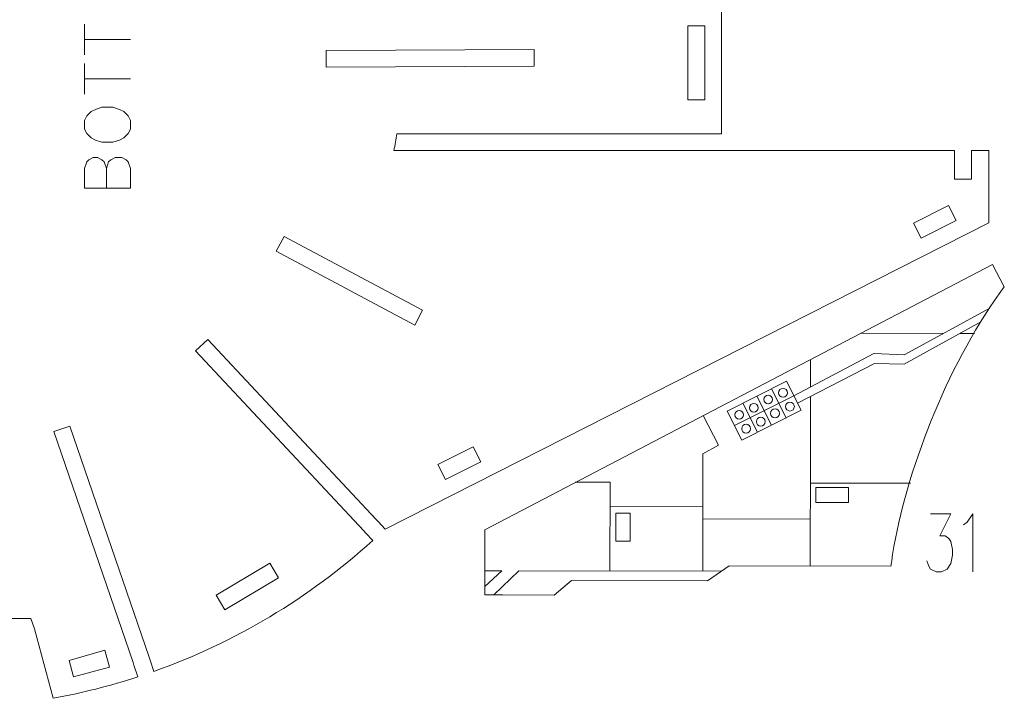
# Model space of a CAD drawing. Header units: millimetres. Extents: x -172 to 176, y -125 to 125.
# Tile 2 of 3: x -17 to 176, y -125 to 8. Entities that reach past the tile are written whole.
import ezdxf

# ---------------------------------------------------------------- set-up
doc = ezdxf.new("R2010")
doc.units = ezdxf.units.MM
doc.header["$MEASUREMENT"] = 0
doc.layers.add('Layer 1', color=7, linetype='Continuous')

msp = doc.modelspace()

# ---------------------------------------------------------------- linework, layer by layer
at = {"layer": 'Layer 1', "lineweight": 9}
for points, knots in [([(117.7106, -14.4796), (117.7106, -14.4796), (120.4977, -14.4796), (120.4977, -14.4796), (120.4977, -14.4796), (120.4977, -14.4796), (120.4977, 13.3665), (120.4977, 13.3665), (120.4977, 13.3665), (120.4977, 13.3665), (117.7106, 13.3665), (117.7106, 13.3665)], [0, 0, 0, 0, 0.25, 0.25, 0.25, 0.25, 0.5, 0.5, 0.5, 0.5, 1, 1, 1, 1]), ([(117.1795, -7.8654), (117.1795, -7.8654), (113.8775, -7.8654), (113.8775, -7.8654), (113.8775, -7.8654), (113.8775, -7.8654), (113.8775, 6.6314), (113.8775, 6.6314), (113.8775, 6.6314), (113.8775, 6.6314), (117.1795, 6.6314), (117.1795, 6.6314), (117.1795, 6.6314), (117.1795, 6.6314), (117.1795, -7.8654), (117.1795, -7.8654)], [0, 0, 0, 0, 0.2, 0.2, 0.2, 0.2, 0.4, 0.4, 0.4, 0.4, 0.6, 0.6, 0.6, 0.6, 1, 1, 1, 1]), ([(43.1943, -1.4583), (43.1943, -1.4583), (43.1786, 1.8437), (43.1786, 1.8437), (43.1786, 1.8437), (43.1786, 1.8437), (83.8532, 2.0371), (83.8532, 2.0371), (83.8532, 2.0371), (83.8532, 2.0371), (83.8689, -1.2649), (83.8689, -1.2649), (83.8689, -1.2649), (83.8689, -1.2649), (43.1943, -1.4583), (43.1943, -1.4583)], [0, 0, 0, 0, 0.2, 0.2, 0.2, 0.2, 0.4, 0.4, 0.4, 0.4, 0.6, 0.6, 0.6, 0.6, 1, 1, 1, 1]), ([(77.064, -17.7604), (77.064, -17.7604), (56.4083, -17.7604), (56.4083, -17.7604), (56.4083, -17.7604), (56.6247, -16.6705), (56.8213, -15.5767), (56.9977, -14.4796), (56.9977, -14.4796), (56.9977, -14.4796), (77.064, -14.4796), (77.064, -14.4796)], [0, 0, 0, 0, 0.25, 0.25, 0.25, 0.25, 0.5, 0.5, 0.5, 0.5, 1, 1, 1, 1]), ([(53.3272, -90.3502), (53.3272, -90.3502), (54.708, -91.8289), (54.708, -91.8289), (54.708, -91.8289), (54.708, -91.8289), (172.7053, -31.9068), (172.7053, -31.9068), (172.7053, -31.9068), (172.7053, -31.9068), (172.7053, -17.7604), (172.7053, -17.7604), (172.7053, -17.7604), (172.7053, -17.7604), (169.3528, -17.7755), (169.3528, -17.7755), (169.3528, -17.7755), (169.3528, -17.7755), (169.3575, -18.8071), (169.3575, -18.8071)], [0, 0, 0, 0, 0.16666667, 0.16666667, 0.16666667, 0.16666667, 0.33333333, 0.33333333, 0.33333333, 0.33333333, 0.5, 0.5, 0.5, 0.5, 0.66666667, 0.66666667, 0.66666667, 0.66666667, 1, 1, 1, 1]), ([(166.0508, -18.8071), (166.0508, -18.8071), (166.0508, -17.7604), (166.0508, -17.7604), (166.0508, -17.7604), (166.0508, -17.7604), (117.7106, -17.7604), (117.7106, -17.7604)], [0, 0, 0, 0, 0.33333333, 0.33333333, 0.33333333, 0.33333333, 1, 1, 1, 1]), ([(169.3729, -22.2134), (169.3729, -22.2134), (169.378, -23.3461), (169.378, -23.3461), (169.378, -23.3461), (169.378, -23.3461), (166.0508, -23.3461), (166.0508, -23.3461), (166.0508, -23.3461), (166.0508, -23.3461), (166.0508, -22.2135), (166.0508, -22.2135)], [0, 0, 0, 0, 0.25, 0.25, 0.25, 0.25, 0.5, 0.5, 0.5, 0.5, 1, 1, 1, 1]), ([(166.3458, -31.4329), (166.3458, -31.4329), (159.5093, -34.9047), (159.5093, -34.9047), (159.5093, -34.9047), (159.5093, -34.9047), (158.0191, -31.9702), (158.0191, -31.9702), (158.0191, -31.9702), (158.0191, -31.9702), (164.8556, -28.4984), (164.8556, -28.4984), (164.8556, -28.4984), (164.8556, -28.4984), (166.3458, -31.4329), (166.3458, -31.4329)], [0, 0, 0, 0, 0.2, 0.2, 0.2, 0.2, 0.4, 0.4, 0.4, 0.4, 0.6, 0.6, 0.6, 0.6, 1, 1, 1, 1]), ([(33.3725, -37.4565), (33.3725, -37.4565), (34.925, -34.5422), (34.925, -34.5422), (34.925, -34.5422), (34.925, -34.5422), (62.0276, -48.9801), (62.0276, -48.9801), (62.0276, -48.9801), (62.0276, -48.9801), (60.4751, -51.8944), (60.4751, -51.8944), (60.4751, -51.8944), (60.4751, -51.8944), (33.3725, -37.4565), (33.3725, -37.4565)], [0, 0, 0, 0, 0.2, 0.2, 0.2, 0.2, 0.4, 0.4, 0.4, 0.4, 0.6, 0.6, 0.6, 0.6, 1, 1, 1, 1]), ([(175.7614, -44.3993), (175.7614, -44.3993), (173.4845, -40.0416), (173.4845, -40.0416), (173.4845, -40.0416), (173.4845, -40.0416), (74.1897, -91.9264), (74.1897, -91.9264), (74.1897, -91.9264), (74.1897, -91.9264), (74.171, -104.6864), (74.171, -104.6864), (74.171, -104.6864), (74.171, -104.6864), (75.9777, -104.6891), (75.9777, -104.6891)], [0, 0, 0, 0, 0.2, 0.2, 0.2, 0.2, 0.4, 0.4, 0.4, 0.4, 0.6, 0.6, 0.6, 0.6, 1, 1, 1, 1]), ([(50.5213, -92.1834), (50.5213, -92.1834), (17.6393, -56.9706), (17.6393, -56.9706), (17.6393, -56.9706), (17.6393, -56.9706), (20.0527, -54.717), (20.0527, -54.717), (20.0527, -54.717), (20.0527, -54.717), (52.9435, -89.9393), (52.9435, -89.9393)], [0, 0, 0, 0, 0.25, 0.25, 0.25, 0.25, 0.5, 0.5, 0.5, 0.5, 1, 1, 1, 1]), ([(5.4009, -117.8862), (5.4009, -117.8862), (-10.0774, -72.7176), (-10.0774, -72.7176), (-10.0774, -72.7176), (-10.0774, -72.7176), (-6.9538, -71.6472), (-6.9538, -71.6472), (-6.9538, -71.6472), (-6.9538, -71.6472), (8.5505, -116.8914), (8.5505, -116.8914)], [0, 0, 0, 0, 0.25, 0.25, 0.25, 0.25, 0.5, 0.5, 0.5, 0.5, 1, 1, 1, 1]), ([(66.5152, -82.1295), (66.5152, -82.1295), (65.025, -79.195), (65.025, -79.195), (65.025, -79.195), (65.025, -79.195), (71.8887, -75.7095), (71.8887, -75.7095), (71.8887, -75.7095), (71.8887, -75.7095), (73.3789, -78.6439), (73.3789, -78.6439), (73.3789, -78.6439), (73.3789, -78.6439), (66.5152, -82.1295), (66.5152, -82.1295)], [0, 0, 0, 0, 0.2, 0.2, 0.2, 0.2, 0.4, 0.4, 0.4, 0.4, 0.6, 0.6, 0.6, 0.6, 1, 1, 1, 1]), ([(8.7328, -117.4232), (8.7328, -117.4232), (9.4949, -119.6472), (9.4949, -119.6472), (9.4949, -119.6472), (25.3046, -114.0235), (39.8386, -105.3271), (52.2664, -94.0522), (52.2664, -94.0522), (52.2664, -94.0522), (50.905, -92.5943), (50.905, -92.5943)], [0, 0, 0, 0, 0.25, 0.25, 0.25, 0.25, 0.5, 0.5, 0.5, 0.5, 1, 1, 1, 1]), ([(21.6612, -104.7576), (21.6612, -104.7576), (32.1444, -98.4842), (32.1444, -98.4842), (32.1444, -98.4842), (32.1444, -98.4842), (33.84, -101.3176), (33.84, -101.3176), (33.84, -101.3176), (33.84, -101.3176), (23.3568, -107.591), (23.3568, -107.591), (23.3568, -107.591), (23.3568, -107.591), (21.6612, -104.7576), (21.6612, -104.7576)], [0, 0, 0, 0, 0.2, 0.2, 0.2, 0.2, 0.4, 0.4, 0.4, 0.4, 0.6, 0.6, 0.6, 0.6, 1, 1, 1, 1]), ([(77.6685, -104.6915), (77.6685, -104.6915), (87.7665, -104.7064), (87.7665, -104.7064), (87.7665, -104.7064), (87.7665, -104.7064), (91.1126, -101.8461), (91.1126, -101.8461), (91.1126, -101.8461), (91.1126, -101.8461), (117.7527, -101.9147), (117.7527, -101.9147), (117.7527, -101.9147), (117.7527, -101.9147), (121.9937, -99.0264), (121.9937, -99.0264), (121.9937, -99.0264), (121.9937, -99.0264), (153.5954, -99.073), (153.5954, -99.073), (153.5954, -99.073), (153.6231, -98.8577), (153.6523, -98.6412), (153.6825, -98.4238)], [0, 0, 0, 0, 0.14285714, 0.14285714, 0.14285714, 0.14285714, 0.28571429, 0.28571429, 0.28571429, 0.28571429, 0.42857143, 0.42857143, 0.42857143, 0.42857143, 0.57142857, 0.57142857, 0.57142857, 0.57142857, 0.71428571, 0.71428571, 0.71428571, 0.71428571, 1, 1, 1, 1]), ([(-31.593, -107.8729), (-31.593, -107.8729), (-31.593, -109.3246), (-31.593, -109.3246), (-31.593, -109.3246), (-31.593, -109.3246), (-27.5599, -109.3246), (-27.5599, -109.3246), (-27.5599, -109.3246), (-27.5599, -109.3246), (-14.5764, -109.3246), (-14.5764, -109.3246), (-14.5764, -109.3246), (-14.5764, -109.3246), (-13.8838, -111.3078), (-13.8838, -111.3078), (-13.8838, -111.3078), (-13.8838, -111.3078), (-10.2094, -124.9172), (-10.2094, -124.9172), (-10.2094, -124.9172), (-4.5946, -123.89), (0.9439, -122.4856), (6.3697, -120.7132), (6.3697, -120.7132), (6.3697, -120.7132), (5.5832, -118.418), (5.5832, -118.418)], [0, 0, 0, 0, 0.125, 0.125, 0.125, 0.125, 0.25, 0.25, 0.25, 0.25, 0.375, 0.375, 0.375, 0.375, 0.5, 0.5, 0.5, 0.5, 0.625, 0.625, 0.625, 0.625, 0.75, 0.75, 0.75, 0.75, 1, 1, 1, 1]), ([(-6.2514, -120.7158), (-6.2514, -120.7158), (-7.1128, -117.5251), (-7.1128, -117.5251), (-7.1128, -117.5251), (-7.1128, -117.5251), (-0.1299, -115.5022), (-0.1299, -115.5022), (-0.1299, -115.5022), (-0.1299, -115.5022), (0.8268, -118.8048), (0.8268, -118.8048), (0.8268, -118.8048), (0.8268, -118.8048), (-6.2514, -120.7158), (-6.2514, -120.7158)], [0, 0, 0, 0, 0.2, 0.2, 0.2, 0.2, 0.4, 0.4, 0.4, 0.4, 0.6, 0.6, 0.6, 0.6, 1, 1, 1, 1])]:
    msp.add_open_spline(points, degree=3, knots=knots, dxfattribs=at)
at = {"layer": 'Layer 1', "color": 5, "lineweight": 9}
for points in [[(-4.0917, 0.9893), (-4.0917, 0.9893), (-4.0917, 6.9852), (-4.0917, 6.9852)], [(-4.0917, 3.9913), (-4.0917, 3.9913), (4.8982, 3.9913), (4.8982, 3.9913)], [(-4.0917, -6.7164), (-4.0917, -6.7164), (-4.0917, -0.7204), (-4.0917, -0.7204)], [(-4.0917, -3.7144), (-4.0917, -3.7144), (4.8982, -3.7144), (4.8982, -3.7144)], [(147.7161, -53.5064), (147.7161, -53.5064), (163.8344, -53.5412), (163.8344, -53.5412)], [(167.1013, -53.5444), (167.1013, -53.5444), (169.9281, -53.5472), (169.9281, -53.5472)], [(137.8493, -64.0124), (137.8493, -64.0124), (137.8593, -58.6569), (137.8593, -58.6569)], [(130.2584, -64.3648), (130.2584, -64.3648), (133.1153, -70.0358), (133.1153, -70.0358)], [(134.6021, -65.7316), (134.6021, -65.7316), (123.0238, -71.5645), (123.0238, -71.5645)], [(124.6313, -67.1996), (124.6313, -67.1996), (127.4882, -72.8706), (127.4882, -72.8706)], [(127.3845, -65.8126), (127.3845, -65.8126), (130.2413, -71.4836), (130.2413, -71.4836)], [(137.8309, -82.8301), (137.8309, -82.8301), (157.4106, -82.8492), (157.4106, -82.8492)], [(116.8116, -87.3685), (116.8116, -87.3685), (98.8003, -87.4469), (98.8003, -87.4469)], [(137.824, -89.8416), (137.824, -89.8416), (116.8183, -89.7908), (116.8183, -89.7908)], [(116.8277, -93.2107), (116.8277, -93.2107), (116.7839, -100.0106), (116.7839, -100.0106)], [(77.5287, -99.9774), (77.5287, -99.9774), (74.1527, -99.9794), (74.1527, -99.9794)], [(77.5287, -99.9774), (77.5287, -99.9774), (74.1734, -103.0321), (74.1734, -103.0321)], [(80.8434, -99.9806), (80.8434, -99.9806), (75.9777, -104.689), (75.9777, -104.689)], [(120.5439, -100.0138), (120.5439, -100.0138), (80.8434, -99.9806), (80.8434, -99.9806)]]:
    msp.add_open_spline(points, degree=3, dxfattribs=at)
for points, knots in [([(-4.0917, -13.5632), (-4.0917, -13.5632), (-3.6583, -14.422), (-3.6583, -14.422), (-3.6583, -14.422), (-3.6583, -14.422), (-2.8074, -15.2728), (-2.8074, -15.2728), (-2.8074, -15.2728), (-2.8074, -15.2728), (-1.9486, -15.7063), (-1.9486, -15.7063), (-1.9486, -15.7063), (-1.9486, -15.7063), (-0.6643, -16.1316), (-0.6643, -16.1316), (-0.6643, -16.1316), (-0.6643, -16.1316), (1.4788, -16.1316), (1.4788, -16.1316), (1.4788, -16.1316), (1.4788, -16.1316), (2.7631, -15.7063), (2.7631, -15.7063), (2.7631, -15.7063), (2.7631, -15.7063), (3.6139, -15.2728), (3.6139, -15.2728), (3.6139, -15.2728), (3.6139, -15.2728), (4.4728, -14.422), (4.4728, -14.422), (4.4728, -14.422), (4.4728, -14.422), (4.8982, -13.5632), (4.8982, -13.5632), (4.8982, -13.5632), (4.8982, -13.5632), (4.8982, -11.8534), (4.8982, -11.8534), (4.8982, -11.8534), (4.8982, -11.8534), (4.4728, -10.9946), (4.4728, -10.9946), (4.4728, -10.9946), (4.4728, -10.9946), (3.6139, -10.1357), (3.6139, -10.1357), (3.6139, -10.1357), (3.6139, -10.1357), (2.7631, -9.7103), (2.7631, -9.7103), (2.7631, -9.7103), (2.7631, -9.7103), (1.4788, -9.2849), (1.4788, -9.2849), (1.4788, -9.2849), (1.4788, -9.2849), (-0.6643, -9.2849), (-0.6643, -9.2849), (-0.6643, -9.2849), (-0.6643, -9.2849), (-1.9486, -9.7103), (-1.9486, -9.7103), (-1.9486, -9.7103), (-1.9486, -9.7103), (-2.8074, -10.1357), (-2.8074, -10.1357), (-2.8074, -10.1357), (-2.8074, -10.1357), (-3.6583, -10.9946), (-3.6583, -10.9946), (-3.6583, -10.9946), (-3.6583, -10.9946), (-4.0917, -11.8534), (-4.0917, -11.8534), (-4.0917, -11.8534), (-4.0917, -11.8534), (-4.0917, -13.5632), (-4.0917, -13.5632)], [0, 0, 0, 0, 0.04761905, 0.04761905, 0.04761905, 0.04761905, 0.0952381, 0.0952381, 0.0952381, 0.0952381, 0.14285714, 0.14285714, 0.14285714, 0.14285714, 0.19047619, 0.19047619, 0.19047619, 0.19047619, 0.23809524, 0.23809524, 0.23809524, 0.23809524, 0.28571429, 0.28571429, 0.28571429, 0.28571429, 0.33333333, 0.33333333, 0.33333333, 0.33333333, 0.38095238, 0.38095238, 0.38095238, 0.38095238, 0.42857143, 0.42857143, 0.42857143, 0.42857143, 0.47619048, 0.47619048, 0.47619048, 0.47619048, 0.52380952, 0.52380952, 0.52380952, 0.52380952, 0.57142857, 0.57142857, 0.57142857, 0.57142857, 0.61904762, 0.61904762, 0.61904762, 0.61904762, 0.66666667, 0.66666667, 0.66666667, 0.66666667, 0.71428571, 0.71428571, 0.71428571, 0.71428571, 0.76190476, 0.76190476, 0.76190476, 0.76190476, 0.80952381, 0.80952381, 0.80952381, 0.80952381, 0.85714286, 0.85714286, 0.85714286, 0.85714286, 0.9047619, 0.9047619, 0.9047619, 0.9047619, 1, 1, 1, 1]), ([(4.8982, -25.1216), (4.8982, -25.1216), (-4.0917, -25.1216), (-4.0917, -25.1216), (-4.0917, -25.1216), (-4.0917, -25.1216), (-4.0917, -21.2688), (-4.0917, -21.2688), (-4.0917, -21.2688), (-4.0917, -21.2688), (-3.6583, -19.9845), (-3.6583, -19.9845), (-3.6583, -19.9845), (-3.6583, -19.9845), (-3.2329, -19.5591), (-3.2329, -19.5591), (-3.2329, -19.5591), (-3.2329, -19.5591), (-2.374, -19.1256), (-2.374, -19.1256), (-2.374, -19.1256), (-2.374, -19.1256), (-1.5232, -19.1256), (-1.5232, -19.1256), (-1.5232, -19.1256), (-1.5232, -19.1256), (-0.6643, -19.5591), (-0.6643, -19.5591), (-0.6643, -19.5591), (-0.6643, -19.5591), (-0.2389, -19.9845), (-0.2389, -19.9845), (-0.2389, -19.9845), (-0.2389, -19.9845), (0.1946, -21.2688), (0.1946, -21.2688)], [0, 0, 0, 0, 0.1, 0.1, 0.1, 0.1, 0.2, 0.2, 0.2, 0.2, 0.3, 0.3, 0.3, 0.3, 0.4, 0.4, 0.4, 0.4, 0.5, 0.5, 0.5, 0.5, 0.6, 0.6, 0.6, 0.6, 0.7, 0.7, 0.7, 0.7, 0.8, 0.8, 0.8, 0.8, 1, 1, 1, 1]), ([(0.1946, -25.1216), (0.1946, -25.1216), (0.1946, -21.2688), (0.1946, -21.2688), (0.1946, -21.2688), (0.1946, -21.2688), (0.6199, -19.9845), (0.6199, -19.9845), (0.6199, -19.9845), (0.6199, -19.9845), (1.0454, -19.5591), (1.0454, -19.5591), (1.0454, -19.5591), (1.0454, -19.5591), (1.9042, -19.1256), (1.9042, -19.1256), (1.9042, -19.1256), (1.9042, -19.1256), (3.1885, -19.1256), (3.1885, -19.1256), (3.1885, -19.1256), (3.1885, -19.1256), (4.0474, -19.5591), (4.0474, -19.5591), (4.0474, -19.5591), (4.0474, -19.5591), (4.4728, -19.9845), (4.4728, -19.9845), (4.4728, -19.9845), (4.4728, -19.9845), (4.8982, -21.2688), (4.8982, -21.2688), (4.8982, -21.2688), (4.8982, -21.2688), (4.8982, -25.1216), (4.8982, -25.1216)], [0, 0, 0, 0, 0.1, 0.1, 0.1, 0.1, 0.2, 0.2, 0.2, 0.2, 0.3, 0.3, 0.3, 0.3, 0.4, 0.4, 0.4, 0.4, 0.5, 0.5, 0.5, 0.5, 0.6, 0.6, 0.6, 0.6, 0.7, 0.7, 0.7, 0.7, 0.8, 0.8, 0.8, 0.8, 1, 1, 1, 1]), ([(132.4945, -64.2781), (132.0196, -64.2776), (131.6342, -64.6622), (131.6338, -65.1371), (131.6338, -65.1371), (131.6333, -65.612), (132.0179, -65.9974), (132.4928, -65.9979), (132.4928, -65.9979), (132.9677, -65.9983), (133.3531, -65.6137), (133.3535, -65.1388), (133.3535, -65.1388), (133.354, -64.6639), (132.9694, -64.2785), (132.4945, -64.2781)], [0, 0, 0, 0, 0.2, 0.2, 0.2, 0.2, 0.4, 0.4, 0.4, 0.4, 0.6, 0.6, 0.6, 0.6, 1, 1, 1, 1]), ([(126.7875, -67.2189), (126.3126, -67.2184), (125.9272, -67.603), (125.9268, -68.0779), (125.9268, -68.0779), (125.9263, -68.5528), (126.3109, -68.9382), (126.7858, -68.9387), (126.7858, -68.9387), (127.2607, -68.9392), (127.6461, -68.5545), (127.6466, -68.0796), (127.6466, -68.0796), (127.647, -67.6047), (127.2624, -67.2194), (126.7875, -67.2189)], [0, 0, 0, 0, 0.2, 0.2, 0.2, 0.2, 0.4, 0.4, 0.4, 0.4, 0.6, 0.6, 0.6, 0.6, 1, 1, 1, 1]), ([(129.5812, -65.5968), (129.1063, -65.5964), (128.7209, -65.981), (128.7205, -66.4559), (128.7205, -66.4559), (128.72, -66.9308), (129.1046, -67.3162), (129.5795, -67.3166), (129.5795, -67.3166), (130.0544, -67.3171), (130.4398, -66.9325), (130.4403, -66.4576), (130.4403, -66.4576), (130.4407, -65.9827), (130.0561, -65.5973), (129.5812, -65.5968)], [0, 0, 0, 0, 0.2, 0.2, 0.2, 0.2, 0.4, 0.4, 0.4, 0.4, 0.6, 0.6, 0.6, 0.6, 1, 1, 1, 1]), ([(133.8479, -66.9914), (133.373, -66.9909), (132.9877, -67.3756), (132.9872, -67.8505), (132.9872, -67.8505), (132.9867, -68.3254), (133.3714, -68.7107), (133.8463, -68.7112), (133.8463, -68.7112), (134.3212, -68.7117), (134.7065, -68.327), (134.707, -67.8521), (134.707, -67.8521), (134.7075, -67.3772), (134.3228, -66.9919), (133.8479, -66.9914)], [0, 0, 0, 0, 0.2, 0.2, 0.2, 0.2, 0.4, 0.4, 0.4, 0.4, 0.6, 0.6, 0.6, 0.6, 1, 1, 1, 1]), ([(137.815, -99.0498), (137.815, -99.0498), (137.8369, -76.612), (137.8369, -76.612), (137.8369, -76.612), (137.8369, -76.612), (137.8474, -65.88), (137.8474, -65.88)], [0, 0, 0, 0, 0.33333333, 0.33333333, 0.33333333, 0.33333333, 1, 1, 1, 1]), ([(123.9208, -68.5956), (123.4459, -68.5951), (123.0605, -68.9797), (123.06, -69.4546), (123.06, -69.4546), (123.0596, -69.9295), (123.4442, -70.3149), (123.9191, -70.3154), (123.9191, -70.3154), (124.394, -70.3159), (124.7794, -69.9312), (124.7798, -69.4563), (124.7798, -69.4563), (124.7803, -68.9814), (124.3957, -68.5961), (123.9208, -68.5956)], [0, 0, 0, 0, 0.2, 0.2, 0.2, 0.2, 0.4, 0.4, 0.4, 0.4, 0.6, 0.6, 0.6, 0.6, 1, 1, 1, 1]), ([(130.9346, -68.3101), (130.4597, -68.3097), (130.0744, -68.6943), (130.0739, -69.1692), (130.0739, -69.1692), (130.0734, -69.6441), (130.4581, -70.0295), (130.933, -70.0299), (130.933, -70.0299), (131.4079, -70.0304), (131.7932, -69.6458), (131.7937, -69.1709), (131.7937, -69.1709), (131.7942, -68.696), (131.4095, -68.3106), (130.9346, -68.3101)], [0, 0, 0, 0, 0.2, 0.2, 0.2, 0.2, 0.4, 0.4, 0.4, 0.4, 0.6, 0.6, 0.6, 0.6, 1, 1, 1, 1]), ([(116.8277, -93.2107), (116.8277, -93.2107), (116.7835, -77.1209), (116.7835, -77.1209), (116.7835, -77.1209), (116.7835, -77.1209), (119.8465, -75.4042), (119.8465, -75.4042), (119.8465, -75.4042), (119.8465, -75.4042), (116.8869, -69.6157), (116.8869, -69.6157)], [0, 0, 0, 0, 0.25, 0.25, 0.25, 0.25, 0.5, 0.5, 0.5, 0.5, 1, 1, 1, 1]), ([(128.141, -69.9322), (127.6661, -69.9318), (127.2807, -70.3164), (127.2802, -70.7913), (127.2802, -70.7913), (127.2798, -71.2662), (127.6644, -71.6516), (128.1393, -71.652), (128.1393, -71.652), (128.6142, -71.6525), (128.9996, -71.2679), (129, -70.793), (129, -70.793), (129.0005, -70.3181), (128.6159, -69.9327), (128.141, -69.9322)], [0, 0, 0, 0, 0.2, 0.2, 0.2, 0.2, 0.4, 0.4, 0.4, 0.4, 0.6, 0.6, 0.6, 0.6, 1, 1, 1, 1]), ([(125.2742, -71.3089), (124.7993, -71.3084), (124.4139, -71.6931), (124.4135, -72.168), (124.4135, -72.168), (124.413, -72.6429), (124.7976, -73.0282), (125.2725, -73.0287), (125.2725, -73.0287), (125.7474, -73.0292), (126.1328, -72.6446), (126.1333, -72.1697), (126.1333, -72.1697), (126.1337, -71.6948), (125.7491, -71.3094), (125.2742, -71.3089)], [0, 0, 0, 0, 0.2, 0.2, 0.2, 0.2, 0.4, 0.4, 0.4, 0.4, 0.6, 0.6, 0.6, 0.6, 1, 1, 1, 1]), ([(91.8436, -82.6289), (91.8436, -82.6289), (98.6727, -82.6356), (98.6727, -82.6356), (98.6727, -82.6356), (98.6727, -82.6356), (98.6558, -99.9955), (98.6558, -99.9955)], [0, 0, 0, 0, 0.33333333, 0.33333333, 0.33333333, 0.33333333, 1, 1, 1, 1]), ([(138.9211, -83.6916), (138.9211, -83.6916), (145.2711, -83.6978), (145.2711, -83.6978), (145.2711, -83.6978), (145.2711, -83.6978), (145.2683, -86.6082), (145.2683, -86.6082), (145.2683, -86.6082), (145.2683, -86.6082), (138.9183, -86.602), (138.9183, -86.602), (138.9183, -86.602), (138.9183, -86.602), (138.9211, -83.6916), (138.9211, -83.6916)], [0, 0, 0, 0, 0.2, 0.2, 0.2, 0.2, 0.4, 0.4, 0.4, 0.4, 0.6, 0.6, 0.6, 0.6, 1, 1, 1, 1])]:
    msp.add_open_spline(points, degree=3, knots=knots, dxfattribs=at)
at = {"layer": 'Layer 1', "color": 1, "lineweight": 9}
for points in [[(77.064, -14.4796), (77.064, -14.4796), (77.6262, -14.4798), (77.6262, -14.4798)], [(117.1484, -14.4796), (117.1484, -14.4796), (117.7106, -14.4798), (117.7106, -14.4798)], [(77.064, -17.7604), (77.064, -17.7604), (77.6262, -17.7606), (77.6262, -17.7606)], [(117.1484, -17.7604), (117.1484, -17.7604), (117.7106, -17.7606), (117.7106, -17.7606)], [(166.052, -19.3693), (166.052, -19.3693), (166.0496, -18.8071), (166.0496, -18.8071)], [(169.3599, -19.3693), (169.3599, -19.3693), (169.3575, -18.8071), (169.3575, -18.8071)], [(166.052, -22.2135), (166.052, -22.2135), (166.0496, -21.6513), (166.0496, -21.6513)], [(169.3599, -22.2135), (169.3599, -22.2135), (169.3575, -21.6513), (169.3575, -21.6513)], [(174.7639, -45.7645), (174.7639, -45.7645), (175.0956, -45.3106), (175.0956, -45.3106)], [(175.4297, -44.8532), (175.4297, -44.8532), (175.7614, -44.3993), (175.7614, -44.3993)], [(53.3272, -90.3502), (53.3272, -90.3502), (52.9434, -89.9394), (52.9434, -89.9394)], [(50.905, -92.5943), (50.905, -92.5943), (50.5212, -92.1835), (50.5212, -92.1835)], [(153.6819, -98.4237), (153.6819, -98.4237), (153.7604, -97.867), (153.7604, -97.867)], [(153.8395, -97.3062), (153.8395, -97.3062), (153.9179, -96.7495), (153.9179, -96.7495)], [(75.9777, -104.689), (75.9777, -104.689), (76.5399, -104.689), (76.5399, -104.689)], [(77.1063, -104.689), (77.1063, -104.689), (77.6685, -104.689), (77.6685, -104.689)], [(8.7328, -117.4232), (8.7328, -117.4232), (8.5504, -116.8914), (8.5504, -116.8914)], [(5.5832, -118.418), (5.5832, -118.418), (5.4008, -117.8862), (5.4008, -117.8862)]]:
    msp.add_open_spline(points, degree=3, dxfattribs=at)
at = {"layer": 'Layer 1', "lineweight": 9}
for points in [[(77.6262, -14.4796), (77.6262, -14.4796), (117.1484, -14.4796), (117.1484, -14.4796)], [(117.1484, -17.7604), (117.1484, -17.7604), (77.6262, -17.7604), (77.6262, -17.7604)], [(166.0508, -21.6513), (166.0508, -21.6513), (166.0508, -19.3693), (166.0508, -19.3693)], [(169.36, -19.3693), (169.36, -19.3693), (169.3703, -21.6512), (169.3703, -21.6512)], [(153.9304, -96.7512), (156.4877, -80.6587), (164.5509, -60.0424), (174.7638, -45.7644)], [(175.0932, -45.3088), (175.2043, -45.1556), (175.3157, -45.0035), (175.4273, -44.8515)], [(153.7615, -97.8672), (153.7885, -97.6809), (153.8159, -97.4942), (153.8443, -97.3068)], [(76.5399, -104.6899), (76.5399, -104.6899), (77.1063, -104.6907), (77.1063, -104.6907)]]:
    msp.add_open_spline(points, degree=3, dxfattribs=at)
at = {"layer": 'Layer 1', "color": 1, "lineweight": 9}
for points, knots in [([(134.6021, -65.7316), (134.6021, -65.7316), (150.2576, -57.4427), (150.2576, -57.4427), (150.2576, -57.4427), (150.2576, -57.4427), (156.2105, -57.7131), (156.2105, -57.7131), (156.2105, -57.7131), (156.2105, -57.7131), (172.9181, -48.5705), (172.9181, -48.5705)], [0, 0, 0, 0, 0.25, 0.25, 0.25, 0.25, 0.5, 0.5, 0.5, 0.5, 1, 1, 1, 1]), ([(171.1961, -51.281), (171.1961, -51.281), (156.2087, -59.5651), (156.2087, -59.5651), (156.2087, -59.5651), (156.2087, -59.5651), (150.3558, -59.4447), (150.3558, -59.4447), (150.3558, -59.4447), (150.3558, -59.4447), (135.3295, -67.1754), (135.3295, -67.1754)], [0, 0, 0, 0, 0.25, 0.25, 0.25, 0.25, 0.5, 0.5, 0.5, 0.5, 1, 1, 1, 1]), ([(133.1736, -62.8961), (133.1736, -62.8961), (121.5953, -68.729), (121.5953, -68.729), (121.5953, -68.729), (121.5953, -68.729), (124.4522, -74.4), (124.4522, -74.4), (124.4522, -74.4), (124.4522, -74.4), (136.0306, -68.5671), (136.0306, -68.5671), (136.0306, -68.5671), (136.0306, -68.5671), (133.1736, -62.8961), (133.1736, -62.8961)], [0, 0, 0, 0, 0.2, 0.2, 0.2, 0.2, 0.4, 0.4, 0.4, 0.4, 0.6, 0.6, 0.6, 0.6, 1, 1, 1, 1]), ([(99.8151, -88.7179), (99.8151, -88.7179), (102.6259, -88.7207), (102.6259, -88.7207), (102.6259, -88.7207), (102.6259, -88.7207), (102.6205, -94.1865), (102.6205, -94.1865), (102.6205, -94.1865), (102.6205, -94.1865), (99.8097, -94.1837), (99.8097, -94.1837), (99.8097, -94.1837), (99.8097, -94.1837), (99.8151, -88.7179), (99.8151, -88.7179)], [0, 0, 0, 0, 0.2, 0.2, 0.2, 0.2, 0.4, 0.4, 0.4, 0.4, 0.6, 0.6, 0.6, 0.6, 1, 1, 1, 1]), ([(161.3345, -88.8274), (161.3345, -88.8274), (165.2883, -88.8274), (165.2883, -88.8274), (165.2883, -88.8274), (165.2883, -88.8274), (163.1336, -93.1489), (163.1336, -93.1489), (163.1336, -93.1489), (163.1336, -93.1489), (164.2109, -93.1489), (164.2109, -93.1489), (164.2109, -93.1489), (164.2109, -93.1489), (164.9327, -93.683), (164.9327, -93.683), (164.9327, -93.683), (164.9327, -93.683), (165.2883, -94.2171), (165.2883, -94.2171), (165.2883, -94.2171), (165.2883, -94.2171), (165.6438, -95.8357), (165.6438, -95.8357), (165.6438, -95.8357), (165.6438, -95.8357), (165.6438, -96.9201), (165.6438, -96.9201), (165.6438, -96.9201), (165.6438, -96.9201), (165.2883, -98.5386), (165.2883, -98.5386), (165.2883, -98.5386), (165.2883, -98.5386), (164.5665, -99.6231), (164.5665, -99.6231), (164.5665, -99.6231), (164.5665, -99.6231), (163.4891, -100.1572), (163.4891, -100.1572), (163.4891, -100.1572), (163.4891, -100.1572), (162.4118, -100.1572), (162.4118, -100.1572), (162.4118, -100.1572), (162.4118, -100.1572), (161.3345, -99.6231), (161.3345, -99.6231), (161.3345, -99.6231), (161.3345, -99.6231), (160.979, -99.0728), (160.979, -99.0728), (160.979, -99.0728), (160.979, -99.0728), (160.6235, -98.0045), (160.6235, -98.0045)], [0, 0, 0, 0, 0.06666667, 0.06666667, 0.06666667, 0.06666667, 0.13333333, 0.13333333, 0.13333333, 0.13333333, 0.2, 0.2, 0.2, 0.2, 0.26666667, 0.26666667, 0.26666667, 0.26666667, 0.33333333, 0.33333333, 0.33333333, 0.33333333, 0.4, 0.4, 0.4, 0.4, 0.46666667, 0.46666667, 0.46666667, 0.46666667, 0.53333333, 0.53333333, 0.53333333, 0.53333333, 0.6, 0.6, 0.6, 0.6, 0.66666667, 0.66666667, 0.66666667, 0.66666667, 0.73333333, 0.73333333, 0.73333333, 0.73333333, 0.8, 0.8, 0.8, 0.8, 0.86666667, 0.86666667, 0.86666667, 0.86666667, 1, 1, 1, 1]), ([(167.7984, -90.9801), (167.7984, -90.9801), (168.5202, -90.446), (168.5202, -90.446), (168.5202, -90.446), (168.5202, -90.446), (169.5976, -88.8274), (169.5976, -88.8274), (169.5976, -88.8274), (169.5976, -88.8274), (169.5976, -100.1572), (169.5976, -100.1572)], [0, 0, 0, 0, 0.25, 0.25, 0.25, 0.25, 0.5, 0.5, 0.5, 0.5, 1, 1, 1, 1])]:
    msp.add_open_spline(points, degree=3, knots=knots, dxfattribs=at)

doc.saveas('drawing.dxf')
